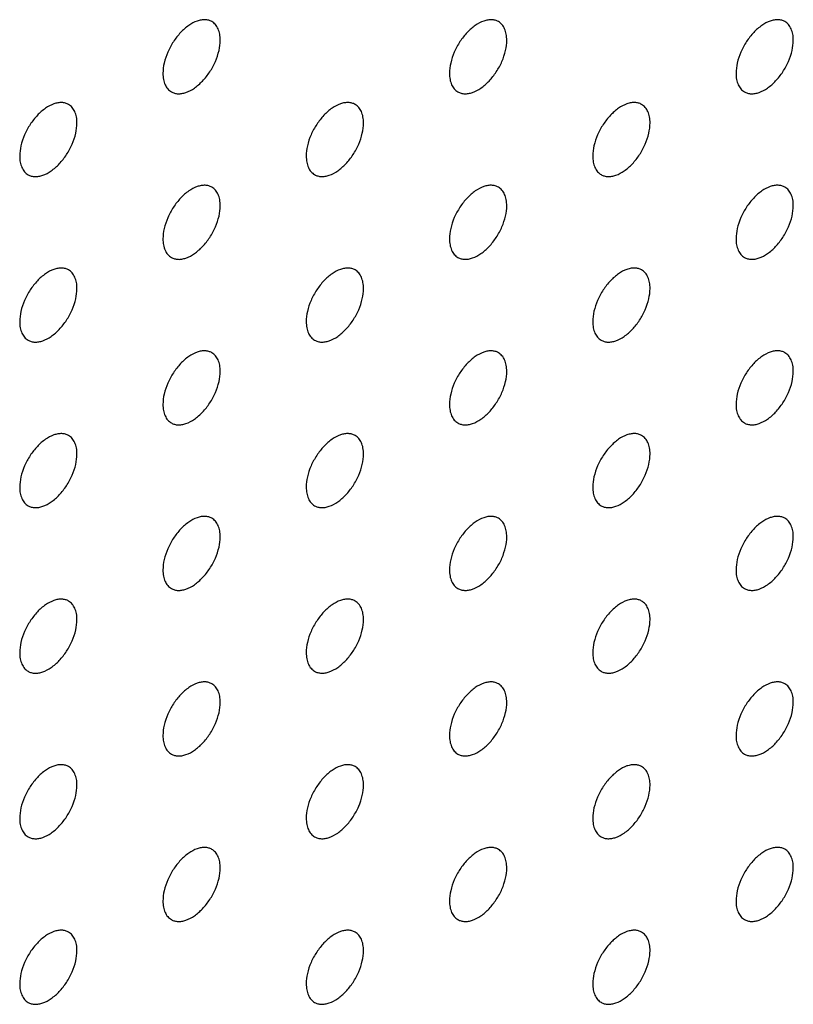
# Model space of a CAD drawing. Header units: inches. Extents: x 0 to 34, y 0 to 22.
# Tile 62 of 176: x 26.431 to 26.813, y 7.474 to 7.959. Entities that reach past the tile are written whole.
import ezdxf

# ---------------------------------------------------------------- set-up
doc = ezdxf.new("R2010")
doc.units = ezdxf.units.IN
doc.header["$LTSCALE"] = 1.87
doc.header["$MEASUREMENT"] = 0
doc.layers.add('02___PRT_ALL_AXES', color=7, linetype='CONTINUOUS')

msp = doc.modelspace()

# ---------------------------------------------------------------- linework, layer by layer
at = {"layer": '02___PRT_ALL_AXES', "color": 7, "linetype": 'CONTINUOUS'}
for points, knots in [([(26.5256, 7.95832), (26.5251, 7.95861), (26.52402, 7.95906), (26.52222, 7.95932), (26.5203, 7.95917), (26.5175, 7.95843), (26.51392, 7.95648), (26.50997, 7.95297), (26.50647, 7.9485), (26.50371, 7.94342), (26.50194, 7.93813), (26.50145, 7.93454), (26.50145, 7.93284)], [0, 0, 0, 0, 0.042842, 0.087441, 0.135298, 0.187275, 0.304489, 0.438213, 0.582466, 0.729664, 0.871609, 1, 1, 1, 1]), ([(26.52974, 7.94917), (26.52974, 7.95017), (26.52958, 7.9521), (26.5288, 7.95474), (26.5275, 7.9569), (26.52626, 7.95794), (26.5256, 7.95832)], [0, 0, 0, 0, 0.288094, 0.548173, 0.782164, 1, 1, 1, 1]), ([(26.66702, 7.95833), (26.66652, 7.95861), (26.66544, 7.95907), (26.66364, 7.95933), (26.66172, 7.95918), (26.65892, 7.95844), (26.65534, 7.95649), (26.65139, 7.95298), (26.64789, 7.94851), (26.64513, 7.94343), (26.64336, 7.93814), (26.64288, 7.93455), (26.64288, 7.93284)], [0, 0, 0, 0, 0.042842, 0.087441, 0.135298, 0.187275, 0.304489, 0.438213, 0.582466, 0.729664, 0.871609, 1, 1, 1, 1]), ([(26.67116, 7.94917), (26.67116, 7.95018), (26.671, 7.95211), (26.67022, 7.95475), (26.66892, 7.95691), (26.66768, 7.95795), (26.66702, 7.95833)], [0, 0, 0, 0, 0.288094, 0.548173, 0.782164, 1, 1, 1, 1]), ([(26.80844, 7.95834), (26.80795, 7.95862), (26.80686, 7.95907), (26.80507, 7.95934), (26.80314, 7.95919), (26.80034, 7.95845), (26.79676, 7.95649), (26.79281, 7.95299), (26.78931, 7.94852), (26.78656, 7.94343), (26.78478, 7.93815), (26.7843, 7.93456), (26.7843, 7.93285)], [0, 0, 0, 0, 0.042842, 0.087441, 0.135298, 0.187275, 0.304489, 0.438213, 0.582466, 0.729664, 0.871609, 1, 1, 1, 1]), ([(26.81258, 7.94918), (26.81258, 7.95019), (26.81242, 7.95211), (26.81164, 7.95476), (26.81034, 7.95692), (26.8091, 7.95796), (26.80844, 7.95834)], [0, 0, 0, 0, 0.288094, 0.548173, 0.782164, 1, 1, 1, 1]), ([(26.5056, 7.92368), (26.50609, 7.9234), (26.50717, 7.92294), (26.50897, 7.92268), (26.51089, 7.92283), (26.51369, 7.92357), (26.51727, 7.92553), (26.52123, 7.92903), (26.52472, 7.9335), (26.52748, 7.93859), (26.52925, 7.94387), (26.52974, 7.94746), (26.52974, 7.94917)], [0, 0, 0, 0, 0.042842, 0.087441, 0.135298, 0.187275, 0.304489, 0.438213, 0.582466, 0.729664, 0.871609, 1, 1, 1, 1]), ([(26.64702, 7.92369), (26.64751, 7.92341), (26.6486, 7.92295), (26.65039, 7.92269), (26.65232, 7.92284), (26.65512, 7.92358), (26.6587, 7.92553), (26.66265, 7.92904), (26.66614, 7.93351), (26.6689, 7.93859), (26.67067, 7.94388), (26.67116, 7.94747), (26.67116, 7.94917)], [0, 0, 0, 0, 0.042842, 0.087441, 0.135298, 0.187275, 0.304489, 0.438213, 0.582466, 0.729664, 0.871609, 1, 1, 1, 1]), ([(26.78844, 7.9237), (26.78893, 7.92341), (26.79002, 7.92296), (26.79181, 7.9227), (26.79374, 7.92284), (26.79654, 7.92359), (26.80012, 7.92554), (26.80407, 7.92904), (26.80756, 7.93352), (26.81032, 7.9386), (26.81209, 7.94388), (26.81258, 7.94748), (26.81258, 7.94918)], [0, 0, 0, 0, 0.042842, 0.087441, 0.135298, 0.187275, 0.304489, 0.438213, 0.582466, 0.729664, 0.871609, 1, 1, 1, 1]), ([(26.50145, 7.93284), (26.50145, 7.93183), (26.50161, 7.92991), (26.50239, 7.92726), (26.5037, 7.9251), (26.50494, 7.92406), (26.5056, 7.92368)], [0, 0, 0, 0, 0.288094, 0.548173, 0.782164, 1, 1, 1, 1]), ([(26.64288, 7.93284), (26.64288, 7.93184), (26.64303, 7.92991), (26.64381, 7.92727), (26.64512, 7.92511), (26.64636, 7.92407), (26.64702, 7.92369)], [0, 0, 0, 0, 0.288094, 0.548173, 0.782164, 1, 1, 1, 1]), ([(26.7843, 7.93285), (26.7843, 7.93184), (26.78446, 7.92992), (26.78523, 7.92728), (26.78654, 7.92511), (26.78778, 7.92408), (26.78844, 7.9237)], [0, 0, 0, 0, 0.288094, 0.548173, 0.782164, 1, 1, 1, 1]), ([(26.45489, 7.91749), (26.45439, 7.91778), (26.45331, 7.91823), (26.45151, 7.91849), (26.44959, 7.91835), (26.44679, 7.9176), (26.44321, 7.91565), (26.43926, 7.91215), (26.43576, 7.90768), (26.433, 7.90259), (26.43123, 7.89731), (26.43074, 7.89371), (26.43074, 7.89201)], [0, 0, 0, 0, 0.042842, 0.087441, 0.135298, 0.187275, 0.304489, 0.438213, 0.582466, 0.729664, 0.871609, 1, 1, 1, 1]), ([(26.45903, 7.90834), (26.45903, 7.90935), (26.45887, 7.91127), (26.45809, 7.91392), (26.45678, 7.91608), (26.45555, 7.91711), (26.45489, 7.91749)], [0, 0, 0, 0, 0.288094, 0.548173, 0.782164, 1, 1, 1, 1]), ([(26.59631, 7.9175), (26.59581, 7.91779), (26.59473, 7.91824), (26.59293, 7.9185), (26.59101, 7.91835), (26.58821, 7.91761), (26.58463, 7.91566), (26.58068, 7.91216), (26.57718, 7.90768), (26.57442, 7.9026), (26.57265, 7.89732), (26.57216, 7.89372), (26.57216, 7.89202)], [0, 0, 0, 0, 0.042842, 0.087441, 0.135298, 0.187275, 0.304489, 0.438213, 0.582466, 0.729664, 0.871609, 1, 1, 1, 1]), ([(26.60045, 7.90835), (26.60045, 7.90935), (26.60029, 7.91128), (26.59951, 7.91392), (26.59821, 7.91608), (26.59697, 7.91712), (26.59631, 7.9175)], [0, 0, 0, 0, 0.288094, 0.548173, 0.782164, 1, 1, 1, 1]), ([(26.73773, 7.91751), (26.73724, 7.91779), (26.73615, 7.91825), (26.73436, 7.91851), (26.73243, 7.91836), (26.72963, 7.91762), (26.72605, 7.91567), (26.7221, 7.91216), (26.7186, 7.90769), (26.71584, 7.90261), (26.71407, 7.89732), (26.71359, 7.89373), (26.71359, 7.89202)], [0, 0, 0, 0, 0.042842, 0.087441, 0.135298, 0.187275, 0.304489, 0.438213, 0.582466, 0.729664, 0.871609, 1, 1, 1, 1]), ([(26.74187, 7.90836), (26.74187, 7.90936), (26.74171, 7.91129), (26.74093, 7.91393), (26.73963, 7.91609), (26.73839, 7.91713), (26.73773, 7.91751)], [0, 0, 0, 0, 0.288094, 0.548173, 0.782164, 1, 1, 1, 1]), ([(26.43489, 7.88285), (26.43538, 7.88257), (26.43646, 7.88212), (26.43826, 7.88185), (26.44018, 7.882), (26.44298, 7.88274), (26.44656, 7.8847), (26.45052, 7.8882), (26.45401, 7.89267), (26.45677, 7.89776), (26.45854, 7.90304), (26.45903, 7.90663), (26.45903, 7.90834)], [0, 0, 0, 0, 0.042842, 0.087441, 0.135298, 0.187275, 0.304489, 0.438213, 0.582466, 0.729664, 0.871609, 1, 1, 1, 1]), ([(26.57631, 7.88286), (26.5768, 7.88258), (26.57789, 7.88213), (26.57968, 7.88186), (26.58161, 7.88201), (26.5844, 7.88275), (26.58799, 7.88471), (26.59194, 7.88821), (26.59543, 7.89268), (26.59819, 7.89777), (26.59996, 7.90305), (26.60045, 7.90664), (26.60045, 7.90835)], [0, 0, 0, 0, 0.042842, 0.087441, 0.135298, 0.187275, 0.304489, 0.438213, 0.582466, 0.729664, 0.871609, 1, 1, 1, 1]), ([(26.71773, 7.88287), (26.71822, 7.88259), (26.71931, 7.88213), (26.7211, 7.88187), (26.72303, 7.88202), (26.72583, 7.88276), (26.72941, 7.88471), (26.73336, 7.88822), (26.73685, 7.89269), (26.73961, 7.89777), (26.74138, 7.90306), (26.74187, 7.90665), (26.74187, 7.90836)], [0, 0, 0, 0, 0.042842, 0.087441, 0.135298, 0.187275, 0.304489, 0.438213, 0.582466, 0.729664, 0.871609, 1, 1, 1, 1]), ([(26.43074, 7.89201), (26.43074, 7.891), (26.4309, 7.88908), (26.43168, 7.88643), (26.43299, 7.88427), (26.43423, 7.88323), (26.43489, 7.88285)], [0, 0, 0, 0, 0.288094, 0.548173, 0.782164, 1, 1, 1, 1]), ([(26.57216, 7.89202), (26.57216, 7.89101), (26.57232, 7.88909), (26.5731, 7.88644), (26.57441, 7.88428), (26.57565, 7.88324), (26.57631, 7.88286)], [0, 0, 0, 0, 0.288094, 0.548173, 0.782164, 1, 1, 1, 1]), ([(26.71359, 7.89202), (26.71359, 7.89102), (26.71375, 7.88909), (26.71452, 7.88645), (26.71583, 7.88429), (26.71707, 7.88325), (26.71773, 7.88287)], [0, 0, 0, 0, 0.288094, 0.548173, 0.782164, 1, 1, 1, 1]), ([(26.5256, 7.87667), (26.5251, 7.87696), (26.52402, 7.87741), (26.52222, 7.87767), (26.5203, 7.87753), (26.5175, 7.87679), (26.51392, 7.87483), (26.50997, 7.87133), (26.50647, 7.86686), (26.50371, 7.86177), (26.50194, 7.85649), (26.50145, 7.85289), (26.50145, 7.85119)], [0, 0, 0, 0, 0.042842, 0.087441, 0.135298, 0.187275, 0.304489, 0.438213, 0.582466, 0.729664, 0.871609, 1, 1, 1, 1]), ([(26.66702, 7.87668), (26.66652, 7.87697), (26.66544, 7.87742), (26.66364, 7.87768), (26.66172, 7.87754), (26.65892, 7.87679), (26.65534, 7.87484), (26.65139, 7.87134), (26.64789, 7.86686), (26.64513, 7.86178), (26.64336, 7.8565), (26.64288, 7.8529), (26.64288, 7.8512)], [0, 0, 0, 0, 0.042842, 0.087441, 0.135298, 0.187275, 0.304489, 0.438213, 0.582466, 0.729664, 0.871609, 1, 1, 1, 1]), ([(26.80844, 7.87669), (26.80795, 7.87697), (26.80686, 7.87743), (26.80507, 7.87769), (26.80314, 7.87754), (26.80034, 7.8768), (26.79676, 7.87485), (26.79281, 7.87134), (26.78931, 7.86687), (26.78656, 7.86179), (26.78478, 7.8565), (26.7843, 7.85291), (26.7843, 7.8512)], [0, 0, 0, 0, 0.042842, 0.087441, 0.135298, 0.187275, 0.304489, 0.438213, 0.582466, 0.729664, 0.871609, 1, 1, 1, 1]), ([(26.52974, 7.86752), (26.52974, 7.86853), (26.52958, 7.87045), (26.5288, 7.8731), (26.5275, 7.87526), (26.52626, 7.87629), (26.5256, 7.87667)], [0, 0, 0, 0, 0.288094, 0.548173, 0.782164, 1, 1, 1, 1]), ([(26.67116, 7.86753), (26.67116, 7.86854), (26.671, 7.87046), (26.67022, 7.8731), (26.66892, 7.87526), (26.66768, 7.8763), (26.66702, 7.87668)], [0, 0, 0, 0, 0.288094, 0.548173, 0.782164, 1, 1, 1, 1]), ([(26.81258, 7.86754), (26.81258, 7.86854), (26.81242, 7.87047), (26.81164, 7.87311), (26.81034, 7.87527), (26.8091, 7.87631), (26.80844, 7.87669)], [0, 0, 0, 0, 0.288094, 0.548173, 0.782164, 1, 1, 1, 1]), ([(26.5056, 7.84203), (26.50609, 7.84175), (26.50717, 7.8413), (26.50897, 7.84103), (26.51089, 7.84118), (26.51369, 7.84192), (26.51727, 7.84388), (26.52123, 7.84738), (26.52472, 7.85185), (26.52748, 7.85694), (26.52925, 7.86222), (26.52974, 7.86581), (26.52974, 7.86752)], [0, 0, 0, 0, 0.042842, 0.087441, 0.135298, 0.187275, 0.304489, 0.438213, 0.582466, 0.729664, 0.871609, 1, 1, 1, 1]), ([(26.64702, 7.84204), (26.64751, 7.84176), (26.6486, 7.84131), (26.65039, 7.84104), (26.65232, 7.84119), (26.65512, 7.84193), (26.6587, 7.84389), (26.66265, 7.84739), (26.66614, 7.85186), (26.6689, 7.85695), (26.67067, 7.86223), (26.67116, 7.86582), (26.67116, 7.86753)], [0, 0, 0, 0, 0.042842, 0.087441, 0.135298, 0.187275, 0.304489, 0.438213, 0.582466, 0.729664, 0.871609, 1, 1, 1, 1]), ([(26.78844, 7.84205), (26.78893, 7.84177), (26.79002, 7.84131), (26.79181, 7.84105), (26.79374, 7.8412), (26.79654, 7.84194), (26.80012, 7.84389), (26.80407, 7.8474), (26.80756, 7.85187), (26.81032, 7.85695), (26.81209, 7.86224), (26.81258, 7.86583), (26.81258, 7.86754)], [0, 0, 0, 0, 0.042842, 0.087441, 0.135298, 0.187275, 0.304489, 0.438213, 0.582466, 0.729664, 0.871609, 1, 1, 1, 1]), ([(26.50145, 7.85119), (26.50145, 7.85018), (26.50161, 7.84826), (26.50239, 7.84561), (26.5037, 7.84345), (26.50494, 7.84242), (26.5056, 7.84203)], [0, 0, 0, 0, 0.288094, 0.548173, 0.782164, 1, 1, 1, 1]), ([(26.64288, 7.8512), (26.64288, 7.85019), (26.64303, 7.84827), (26.64381, 7.84562), (26.64512, 7.84346), (26.64636, 7.84242), (26.64702, 7.84204)], [0, 0, 0, 0, 0.288094, 0.548173, 0.782164, 1, 1, 1, 1]), ([(26.7843, 7.8512), (26.7843, 7.8502), (26.78446, 7.84827), (26.78523, 7.84563), (26.78654, 7.84347), (26.78778, 7.84243), (26.78844, 7.84205)], [0, 0, 0, 0, 0.288094, 0.548173, 0.782164, 1, 1, 1, 1]), ([(26.45489, 7.83585), (26.45439, 7.83613), (26.45331, 7.83658), (26.45151, 7.83685), (26.44959, 7.8367), (26.44679, 7.83596), (26.44321, 7.834), (26.43926, 7.8305), (26.43576, 7.82603), (26.433, 7.82094), (26.43123, 7.81566), (26.43074, 7.81207), (26.43074, 7.81036)], [0, 0, 0, 0, 0.042842, 0.087441, 0.135298, 0.187275, 0.304489, 0.438213, 0.582466, 0.729664, 0.871609, 1, 1, 1, 1]), ([(26.45903, 7.82669), (26.45903, 7.8277), (26.45887, 7.82962), (26.45809, 7.83227), (26.45678, 7.83443), (26.45555, 7.83547), (26.45489, 7.83585)], [0, 0, 0, 0, 0.288094, 0.548173, 0.782164, 1, 1, 1, 1]), ([(26.59631, 7.83585), (26.59581, 7.83614), (26.59473, 7.83659), (26.59293, 7.83685), (26.59101, 7.83671), (26.58821, 7.83597), (26.58463, 7.83401), (26.58068, 7.83051), (26.57718, 7.82604), (26.57442, 7.82095), (26.57265, 7.81567), (26.57216, 7.81207), (26.57216, 7.81037)], [0, 0, 0, 0, 0.042842, 0.087441, 0.135298, 0.187275, 0.304489, 0.438213, 0.582466, 0.729664, 0.871609, 1, 1, 1, 1]), ([(26.60045, 7.8267), (26.60045, 7.82771), (26.60029, 7.82963), (26.59951, 7.83228), (26.59821, 7.83444), (26.59697, 7.83547), (26.59631, 7.83585)], [0, 0, 0, 0, 0.288094, 0.548173, 0.782164, 1, 1, 1, 1]), ([(26.73773, 7.83586), (26.73724, 7.83615), (26.73615, 7.8366), (26.73436, 7.83686), (26.73243, 7.83672), (26.72963, 7.83597), (26.72605, 7.83402), (26.7221, 7.83052), (26.7186, 7.82604), (26.71584, 7.82096), (26.71407, 7.81568), (26.71359, 7.81208), (26.71359, 7.81038)], [0, 0, 0, 0, 0.042842, 0.087441, 0.135298, 0.187275, 0.304489, 0.438213, 0.582466, 0.729664, 0.871609, 1, 1, 1, 1]), ([(26.74187, 7.82671), (26.74187, 7.82772), (26.74171, 7.82964), (26.74093, 7.83228), (26.73963, 7.83445), (26.73839, 7.83548), (26.73773, 7.83586)], [0, 0, 0, 0, 0.288094, 0.548173, 0.782164, 1, 1, 1, 1]), ([(26.43489, 7.80121), (26.43538, 7.80092), (26.43646, 7.80047), (26.43826, 7.80021), (26.44018, 7.80035), (26.44298, 7.8011), (26.44656, 7.80305), (26.45052, 7.80655), (26.45401, 7.81102), (26.45677, 7.81611), (26.45854, 7.82139), (26.45903, 7.82499), (26.45903, 7.82669)], [0, 0, 0, 0, 0.042842, 0.087441, 0.135298, 0.187275, 0.304489, 0.438213, 0.582466, 0.729664, 0.871609, 1, 1, 1, 1]), ([(26.57631, 7.80122), (26.5768, 7.80093), (26.57789, 7.80048), (26.57968, 7.80021), (26.58161, 7.80036), (26.5844, 7.8011), (26.58799, 7.80306), (26.59194, 7.80656), (26.59543, 7.81103), (26.59819, 7.81612), (26.59996, 7.8214), (26.60045, 7.82499), (26.60045, 7.8267)], [0, 0, 0, 0, 0.042842, 0.087441, 0.135298, 0.187275, 0.304489, 0.438213, 0.582466, 0.729664, 0.871609, 1, 1, 1, 1]), ([(26.71773, 7.80122), (26.71822, 7.80094), (26.71931, 7.80049), (26.7211, 7.80022), (26.72303, 7.80037), (26.72583, 7.80111), (26.72941, 7.80307), (26.73336, 7.80657), (26.73685, 7.81104), (26.73961, 7.81613), (26.74138, 7.82141), (26.74187, 7.825), (26.74187, 7.82671)], [0, 0, 0, 0, 0.042842, 0.087441, 0.135298, 0.187275, 0.304489, 0.438213, 0.582466, 0.729664, 0.871609, 1, 1, 1, 1]), ([(26.43074, 7.81036), (26.43074, 7.80935), (26.4309, 7.80743), (26.43168, 7.80478), (26.43299, 7.80262), (26.43423, 7.80159), (26.43489, 7.80121)], [0, 0, 0, 0, 0.288094, 0.548173, 0.782164, 1, 1, 1, 1]), ([(26.57216, 7.81037), (26.57216, 7.80936), (26.57232, 7.80744), (26.5731, 7.80479), (26.57441, 7.80263), (26.57565, 7.8016), (26.57631, 7.80122)], [0, 0, 0, 0, 0.288094, 0.548173, 0.782164, 1, 1, 1, 1]), ([(26.71359, 7.81038), (26.71359, 7.80937), (26.71375, 7.80745), (26.71452, 7.8048), (26.71583, 7.80264), (26.71707, 7.8016), (26.71773, 7.80122)], [0, 0, 0, 0, 0.288094, 0.548173, 0.782164, 1, 1, 1, 1]), ([(26.5256, 7.79503), (26.5251, 7.79531), (26.52402, 7.79576), (26.52222, 7.79603), (26.5203, 7.79588), (26.5175, 7.79514), (26.51392, 7.79318), (26.50997, 7.78968), (26.50647, 7.78521), (26.50371, 7.78012), (26.50194, 7.77484), (26.50145, 7.77125), (26.50145, 7.76954)], [0, 0, 0, 0, 0.042842, 0.087441, 0.135298, 0.187275, 0.304489, 0.438213, 0.582466, 0.729664, 0.871609, 1, 1, 1, 1]), ([(26.52974, 7.78587), (26.52974, 7.78688), (26.52958, 7.7888), (26.5288, 7.79145), (26.5275, 7.79361), (26.52626, 7.79465), (26.5256, 7.79503)], [0, 0, 0, 0, 0.288094, 0.548173, 0.782164, 1, 1, 1, 1]), ([(26.66702, 7.79503), (26.66652, 7.79532), (26.66544, 7.79577), (26.66364, 7.79604), (26.66172, 7.79589), (26.65892, 7.79515), (26.65534, 7.79319), (26.65139, 7.78969), (26.64789, 7.78522), (26.64513, 7.78013), (26.64336, 7.77485), (26.64288, 7.77126), (26.64288, 7.76955)], [0, 0, 0, 0, 0.042842, 0.087441, 0.135298, 0.187275, 0.304489, 0.438213, 0.582466, 0.729664, 0.871609, 1, 1, 1, 1]), ([(26.67116, 7.78588), (26.67116, 7.78689), (26.671, 7.78881), (26.67022, 7.79146), (26.66892, 7.79362), (26.66768, 7.79465), (26.66702, 7.79503)], [0, 0, 0, 0, 0.288094, 0.548173, 0.782164, 1, 1, 1, 1]), ([(26.80844, 7.79504), (26.80795, 7.79533), (26.80686, 7.79578), (26.80507, 7.79604), (26.80314, 7.7959), (26.80034, 7.79515), (26.79676, 7.7932), (26.79281, 7.7897), (26.78931, 7.78523), (26.78656, 7.78014), (26.78478, 7.77486), (26.7843, 7.77126), (26.7843, 7.76956)], [0, 0, 0, 0, 0.042842, 0.087441, 0.135298, 0.187275, 0.304489, 0.438213, 0.582466, 0.729664, 0.871609, 1, 1, 1, 1]), ([(26.81258, 7.78589), (26.81258, 7.7869), (26.81242, 7.78882), (26.81164, 7.79146), (26.81034, 7.79363), (26.8091, 7.79466), (26.80844, 7.79504)], [0, 0, 0, 0, 0.288094, 0.548173, 0.782164, 1, 1, 1, 1]), ([(26.5056, 7.76039), (26.50609, 7.7601), (26.50717, 7.75965), (26.50897, 7.75939), (26.51089, 7.75953), (26.51369, 7.76028), (26.51727, 7.76223), (26.52123, 7.76573), (26.52472, 7.77021), (26.52748, 7.77529), (26.52925, 7.78057), (26.52974, 7.78417), (26.52974, 7.78587)], [0, 0, 0, 0, 0.042842, 0.087441, 0.135298, 0.187275, 0.304489, 0.438213, 0.582466, 0.729664, 0.871609, 1, 1, 1, 1]), ([(26.64702, 7.7604), (26.64751, 7.76011), (26.6486, 7.75966), (26.65039, 7.7594), (26.65232, 7.75954), (26.65512, 7.76028), (26.6587, 7.76224), (26.66265, 7.76574), (26.66614, 7.77021), (26.6689, 7.7753), (26.67067, 7.78058), (26.67116, 7.78418), (26.67116, 7.78588)], [0, 0, 0, 0, 0.042842, 0.087441, 0.135298, 0.187275, 0.304489, 0.438213, 0.582466, 0.729664, 0.871609, 1, 1, 1, 1]), ([(26.78844, 7.7604), (26.78893, 7.76012), (26.79002, 7.75967), (26.79181, 7.7594), (26.79374, 7.75955), (26.79654, 7.76029), (26.80012, 7.76225), (26.80407, 7.76575), (26.80756, 7.77022), (26.81032, 7.77531), (26.81209, 7.78059), (26.81258, 7.78418), (26.81258, 7.78589)], [0, 0, 0, 0, 0.042842, 0.087441, 0.135298, 0.187275, 0.304489, 0.438213, 0.582466, 0.729664, 0.871609, 1, 1, 1, 1]), ([(26.50145, 7.76954), (26.50145, 7.76853), (26.50161, 7.76661), (26.50239, 7.76397), (26.5037, 7.7618), (26.50494, 7.76077), (26.5056, 7.76039)], [0, 0, 0, 0, 0.288094, 0.548173, 0.782164, 1, 1, 1, 1]), ([(26.64288, 7.76955), (26.64288, 7.76854), (26.64303, 7.76662), (26.64381, 7.76397), (26.64512, 7.76181), (26.64636, 7.76078), (26.64702, 7.7604)], [0, 0, 0, 0, 0.288094, 0.548173, 0.782164, 1, 1, 1, 1]), ([(26.7843, 7.76956), (26.7843, 7.76855), (26.78446, 7.76663), (26.78523, 7.76398), (26.78654, 7.76182), (26.78778, 7.76078), (26.78844, 7.7604)], [0, 0, 0, 0, 0.288094, 0.548173, 0.782164, 1, 1, 1, 1]), ([(26.45489, 7.7542), (26.45439, 7.75448), (26.45331, 7.75494), (26.45151, 7.7552), (26.44959, 7.75505), (26.44679, 7.75431), (26.44321, 7.75236), (26.43926, 7.74885), (26.43576, 7.74438), (26.433, 7.7393), (26.43123, 7.73401), (26.43074, 7.73042), (26.43074, 7.72871)], [0, 0, 0, 0, 0.042842, 0.087441, 0.135298, 0.187275, 0.304489, 0.438213, 0.582466, 0.729664, 0.871609, 1, 1, 1, 1]), ([(26.45903, 7.74505), (26.45903, 7.74605), (26.45887, 7.74798), (26.45809, 7.75062), (26.45678, 7.75278), (26.45555, 7.75382), (26.45489, 7.7542)], [0, 0, 0, 0, 0.288094, 0.548173, 0.782164, 1, 1, 1, 1]), ([(26.59631, 7.75421), (26.59581, 7.75449), (26.59473, 7.75494), (26.59293, 7.75521), (26.59101, 7.75506), (26.58821, 7.75432), (26.58463, 7.75236), (26.58068, 7.74886), (26.57718, 7.74439), (26.57442, 7.7393), (26.57265, 7.73402), (26.57216, 7.73043), (26.57216, 7.72872)], [0, 0, 0, 0, 0.042842, 0.087441, 0.135298, 0.187275, 0.304489, 0.438213, 0.582466, 0.729664, 0.871609, 1, 1, 1, 1]), ([(26.60045, 7.74505), (26.60045, 7.74606), (26.60029, 7.74798), (26.59951, 7.75063), (26.59821, 7.75279), (26.59697, 7.75383), (26.59631, 7.75421)], [0, 0, 0, 0, 0.288094, 0.548173, 0.782164, 1, 1, 1, 1]), ([(26.73773, 7.75422), (26.73724, 7.7545), (26.73615, 7.75495), (26.73436, 7.75522), (26.73243, 7.75507), (26.72963, 7.75433), (26.72605, 7.75237), (26.7221, 7.74887), (26.7186, 7.7444), (26.71584, 7.73931), (26.71407, 7.73403), (26.71359, 7.73044), (26.71359, 7.72873)], [0, 0, 0, 0, 0.042842, 0.087441, 0.135298, 0.187275, 0.304489, 0.438213, 0.582466, 0.729664, 0.871609, 1, 1, 1, 1]), ([(26.74187, 7.74506), (26.74187, 7.74607), (26.74171, 7.74799), (26.74093, 7.75064), (26.73963, 7.7528), (26.73839, 7.75383), (26.73773, 7.75422)], [0, 0, 0, 0, 0.288094, 0.548173, 0.782164, 1, 1, 1, 1]), ([(26.43489, 7.71956), (26.43538, 7.71928), (26.43646, 7.71882), (26.43826, 7.71856), (26.44018, 7.71871), (26.44298, 7.71945), (26.44656, 7.7214), (26.45052, 7.72491), (26.45401, 7.72938), (26.45677, 7.73446), (26.45854, 7.73975), (26.45903, 7.74334), (26.45903, 7.74505)], [0, 0, 0, 0, 0.042842, 0.087441, 0.135298, 0.187275, 0.304489, 0.438213, 0.582466, 0.729664, 0.871609, 1, 1, 1, 1]), ([(26.57631, 7.71957), (26.5768, 7.71928), (26.57789, 7.71883), (26.57968, 7.71857), (26.58161, 7.71871), (26.5844, 7.71946), (26.58799, 7.72141), (26.59194, 7.72491), (26.59543, 7.72939), (26.59819, 7.73447), (26.59996, 7.73975), (26.60045, 7.74335), (26.60045, 7.74505)], [0, 0, 0, 0, 0.042842, 0.087441, 0.135298, 0.187275, 0.304489, 0.438213, 0.582466, 0.729664, 0.871609, 1, 1, 1, 1]), ([(26.71773, 7.71958), (26.71822, 7.71929), (26.71931, 7.71884), (26.7211, 7.71858), (26.72303, 7.71872), (26.72583, 7.71946), (26.72941, 7.72142), (26.73336, 7.72492), (26.73685, 7.72939), (26.73961, 7.73448), (26.74138, 7.73976), (26.74187, 7.74336), (26.74187, 7.74506)], [0, 0, 0, 0, 0.042842, 0.087441, 0.135298, 0.187275, 0.304489, 0.438213, 0.582466, 0.729664, 0.871609, 1, 1, 1, 1]), ([(26.43074, 7.72871), (26.43074, 7.72771), (26.4309, 7.72578), (26.43168, 7.72314), (26.43299, 7.72098), (26.43423, 7.71994), (26.43489, 7.71956)], [0, 0, 0, 0, 0.288094, 0.548173, 0.782164, 1, 1, 1, 1]), ([(26.57216, 7.72872), (26.57216, 7.72771), (26.57232, 7.72579), (26.5731, 7.72315), (26.57441, 7.72099), (26.57565, 7.71995), (26.57631, 7.71957)], [0, 0, 0, 0, 0.288094, 0.548173, 0.782164, 1, 1, 1, 1]), ([(26.71359, 7.72873), (26.71359, 7.72772), (26.71375, 7.7258), (26.71452, 7.72315), (26.71583, 7.72099), (26.71707, 7.71996), (26.71773, 7.71958)], [0, 0, 0, 0, 0.288094, 0.548173, 0.782164, 1, 1, 1, 1]), ([(26.5256, 7.71338), (26.5251, 7.71366), (26.52402, 7.71412), (26.52222, 7.71438), (26.5203, 7.71423), (26.5175, 7.71349), (26.51392, 7.71154), (26.50997, 7.70803), (26.50647, 7.70356), (26.50371, 7.69848), (26.50194, 7.69319), (26.50145, 7.6896), (26.50145, 7.68789)], [0, 0, 0, 0, 0.042842, 0.087441, 0.135298, 0.187275, 0.304489, 0.438213, 0.582466, 0.729664, 0.871609, 1, 1, 1, 1]), ([(26.52974, 7.70423), (26.52974, 7.70523), (26.52958, 7.70716), (26.5288, 7.7098), (26.5275, 7.71196), (26.52626, 7.713), (26.5256, 7.71338)], [0, 0, 0, 0, 0.288094, 0.548173, 0.782164, 1, 1, 1, 1]), ([(26.66702, 7.71339), (26.66652, 7.71367), (26.66544, 7.71412), (26.66364, 7.71439), (26.66172, 7.71424), (26.65892, 7.7135), (26.65534, 7.71154), (26.65139, 7.70804), (26.64789, 7.70357), (26.64513, 7.69848), (26.64336, 7.6932), (26.64288, 7.68961), (26.64288, 7.6879)], [0, 0, 0, 0, 0.042842, 0.087441, 0.135298, 0.187275, 0.304489, 0.438213, 0.582466, 0.729664, 0.871609, 1, 1, 1, 1]), ([(26.67116, 7.70423), (26.67116, 7.70524), (26.671, 7.70716), (26.67022, 7.70981), (26.66892, 7.71197), (26.66768, 7.71301), (26.66702, 7.71339)], [0, 0, 0, 0, 0.288094, 0.548173, 0.782164, 1, 1, 1, 1]), ([(26.80844, 7.7134), (26.80795, 7.71368), (26.80686, 7.71413), (26.80507, 7.7144), (26.80314, 7.71425), (26.80034, 7.71351), (26.79676, 7.71155), (26.79281, 7.70805), (26.78931, 7.70358), (26.78656, 7.69849), (26.78478, 7.69321), (26.7843, 7.68962), (26.7843, 7.68791)], [0, 0, 0, 0, 0.042842, 0.087441, 0.135298, 0.187275, 0.304489, 0.438213, 0.582466, 0.729664, 0.871609, 1, 1, 1, 1]), ([(26.81258, 7.70424), (26.81258, 7.70525), (26.81242, 7.70717), (26.81164, 7.70982), (26.81034, 7.71198), (26.8091, 7.71301), (26.80844, 7.7134)], [0, 0, 0, 0, 0.288094, 0.548173, 0.782164, 1, 1, 1, 1]), ([(26.5056, 7.67874), (26.50609, 7.67846), (26.50717, 7.678), (26.50897, 7.67774), (26.51089, 7.67789), (26.51369, 7.67863), (26.51727, 7.68058), (26.52123, 7.68409), (26.52472, 7.68856), (26.52748, 7.69364), (26.52925, 7.69893), (26.52974, 7.70252), (26.52974, 7.70423)], [0, 0, 0, 0, 0.042842, 0.087441, 0.135298, 0.187275, 0.304489, 0.438213, 0.582466, 0.729664, 0.871609, 1, 1, 1, 1]), ([(26.64702, 7.67875), (26.64751, 7.67846), (26.6486, 7.67801), (26.65039, 7.67775), (26.65232, 7.6779), (26.65512, 7.67864), (26.6587, 7.68059), (26.66265, 7.68409), (26.66614, 7.68857), (26.6689, 7.69365), (26.67067, 7.69893), (26.67116, 7.70253), (26.67116, 7.70423)], [0, 0, 0, 0, 0.042842, 0.087441, 0.135298, 0.187275, 0.304489, 0.438213, 0.582466, 0.729664, 0.871609, 1, 1, 1, 1]), ([(26.78844, 7.67876), (26.78893, 7.67847), (26.79002, 7.67802), (26.79181, 7.67776), (26.79374, 7.6779), (26.79654, 7.67865), (26.80012, 7.6806), (26.80407, 7.6841), (26.80756, 7.68857), (26.81032, 7.69366), (26.81209, 7.69894), (26.81258, 7.70254), (26.81258, 7.70424)], [0, 0, 0, 0, 0.042842, 0.087441, 0.135298, 0.187275, 0.304489, 0.438213, 0.582466, 0.729664, 0.871609, 1, 1, 1, 1]), ([(26.50145, 7.68789), (26.50145, 7.68689), (26.50161, 7.68496), (26.50239, 7.68232), (26.5037, 7.68016), (26.50494, 7.67912), (26.5056, 7.67874)], [0, 0, 0, 0, 0.288094, 0.548173, 0.782164, 1, 1, 1, 1]), ([(26.64288, 7.6879), (26.64288, 7.6869), (26.64303, 7.68497), (26.64381, 7.68233), (26.64512, 7.68017), (26.64636, 7.67913), (26.64702, 7.67875)], [0, 0, 0, 0, 0.288094, 0.548173, 0.782164, 1, 1, 1, 1]), ([(26.7843, 7.68791), (26.7843, 7.6869), (26.78446, 7.68498), (26.78523, 7.68233), (26.78654, 7.68017), (26.78778, 7.67914), (26.78844, 7.67876)], [0, 0, 0, 0, 0.288094, 0.548173, 0.782164, 1, 1, 1, 1]), ([(26.45489, 7.67255), (26.45439, 7.67284), (26.45331, 7.67329), (26.45151, 7.67355), (26.44959, 7.67341), (26.44679, 7.67266), (26.44321, 7.67071), (26.43926, 7.66721), (26.43576, 7.66273), (26.433, 7.65765), (26.43123, 7.65237), (26.43074, 7.64877), (26.43074, 7.64707)], [0, 0, 0, 0, 0.042842, 0.087441, 0.135298, 0.187275, 0.304489, 0.438213, 0.582466, 0.729664, 0.871609, 1, 1, 1, 1]), ([(26.59631, 7.67256), (26.59581, 7.67284), (26.59473, 7.6733), (26.59293, 7.67356), (26.59101, 7.67341), (26.58821, 7.67267), (26.58463, 7.67072), (26.58068, 7.66721), (26.57718, 7.66274), (26.57442, 7.65766), (26.57265, 7.65237), (26.57216, 7.64878), (26.57216, 7.64708)], [0, 0, 0, 0, 0.042842, 0.087441, 0.135298, 0.187275, 0.304489, 0.438213, 0.582466, 0.729664, 0.871609, 1, 1, 1, 1]), ([(26.73773, 7.67257), (26.73724, 7.67285), (26.73615, 7.6733), (26.73436, 7.67357), (26.73243, 7.67342), (26.72963, 7.67268), (26.72605, 7.67072), (26.7221, 7.66722), (26.7186, 7.66275), (26.71584, 7.65766), (26.71407, 7.65238), (26.71359, 7.64879), (26.71359, 7.64708)], [0, 0, 0, 0, 0.042842, 0.087441, 0.135298, 0.187275, 0.304489, 0.438213, 0.582466, 0.729664, 0.871609, 1, 1, 1, 1]), ([(26.45903, 7.6634), (26.45903, 7.66441), (26.45887, 7.66633), (26.45809, 7.66897), (26.45678, 7.67114), (26.45555, 7.67217), (26.45489, 7.67255)], [0, 0, 0, 0, 0.288094, 0.548173, 0.782164, 1, 1, 1, 1]), ([(26.60045, 7.66341), (26.60045, 7.66441), (26.60029, 7.66634), (26.59951, 7.66898), (26.59821, 7.67114), (26.59697, 7.67218), (26.59631, 7.67256)], [0, 0, 0, 0, 0.288094, 0.548173, 0.782164, 1, 1, 1, 1]), ([(26.74187, 7.66341), (26.74187, 7.66442), (26.74171, 7.66634), (26.74093, 7.66899), (26.73963, 7.67115), (26.73839, 7.67219), (26.73773, 7.67257)], [0, 0, 0, 0, 0.288094, 0.548173, 0.782164, 1, 1, 1, 1]), ([(26.43489, 7.63791), (26.43538, 7.63763), (26.43646, 7.63718), (26.43826, 7.63691), (26.44018, 7.63706), (26.44298, 7.6378), (26.44656, 7.63976), (26.45052, 7.64326), (26.45401, 7.64773), (26.45677, 7.65282), (26.45854, 7.6581), (26.45903, 7.66169), (26.45903, 7.6634)], [0, 0, 0, 0, 0.042842, 0.087441, 0.135298, 0.187275, 0.304489, 0.438213, 0.582466, 0.729664, 0.871609, 1, 1, 1, 1]), ([(26.57631, 7.63792), (26.5768, 7.63764), (26.57789, 7.63718), (26.57968, 7.63692), (26.58161, 7.63707), (26.5844, 7.63781), (26.58799, 7.63976), (26.59194, 7.64327), (26.59543, 7.64774), (26.59819, 7.65282), (26.59996, 7.65811), (26.60045, 7.6617), (26.60045, 7.66341)], [0, 0, 0, 0, 0.042842, 0.087441, 0.135298, 0.187275, 0.304489, 0.438213, 0.582466, 0.729664, 0.871609, 1, 1, 1, 1]), ([(26.71773, 7.63793), (26.71822, 7.63764), (26.71931, 7.63719), (26.7211, 7.63693), (26.72303, 7.63708), (26.72583, 7.63782), (26.72941, 7.63977), (26.73336, 7.64328), (26.73685, 7.64775), (26.73961, 7.65283), (26.74138, 7.65812), (26.74187, 7.66171), (26.74187, 7.66341)], [0, 0, 0, 0, 0.042842, 0.087441, 0.135298, 0.187275, 0.304489, 0.438213, 0.582466, 0.729664, 0.871609, 1, 1, 1, 1]), ([(26.43074, 7.64707), (26.43074, 7.64606), (26.4309, 7.64414), (26.43168, 7.64149), (26.43299, 7.63933), (26.43423, 7.63829), (26.43489, 7.63791)], [0, 0, 0, 0, 0.288094, 0.548173, 0.782164, 1, 1, 1, 1]), ([(26.57216, 7.64708), (26.57216, 7.64607), (26.57232, 7.64414), (26.5731, 7.6415), (26.57441, 7.63934), (26.57565, 7.6383), (26.57631, 7.63792)], [0, 0, 0, 0, 0.288094, 0.548173, 0.782164, 1, 1, 1, 1]), ([(26.71359, 7.64708), (26.71359, 7.64608), (26.71375, 7.64415), (26.71452, 7.64151), (26.71583, 7.63935), (26.71707, 7.63831), (26.71773, 7.63793)], [0, 0, 0, 0, 0.288094, 0.548173, 0.782164, 1, 1, 1, 1]), ([(26.5256, 7.63173), (26.5251, 7.63202), (26.52402, 7.63247), (26.52222, 7.63273), (26.5203, 7.63259), (26.5175, 7.63184), (26.51392, 7.62989), (26.50997, 7.62639), (26.50647, 7.62192), (26.50371, 7.61683), (26.50194, 7.61155), (26.50145, 7.60795), (26.50145, 7.60625)], [0, 0, 0, 0, 0.042842, 0.087441, 0.135298, 0.187275, 0.304489, 0.438213, 0.582466, 0.729664, 0.871609, 1, 1, 1, 1]), ([(26.52974, 7.62258), (26.52974, 7.62359), (26.52958, 7.62551), (26.5288, 7.62816), (26.5275, 7.63032), (26.52626, 7.63135), (26.5256, 7.63173)], [0, 0, 0, 0, 0.288094, 0.548173, 0.782164, 1, 1, 1, 1]), ([(26.66702, 7.63174), (26.66652, 7.63203), (26.66544, 7.63248), (26.66364, 7.63274), (26.66172, 7.63259), (26.65892, 7.63185), (26.65534, 7.6299), (26.65139, 7.62639), (26.64789, 7.62192), (26.64513, 7.61684), (26.64336, 7.61155), (26.64288, 7.60796), (26.64288, 7.60626)], [0, 0, 0, 0, 0.042842, 0.087441, 0.135298, 0.187275, 0.304489, 0.438213, 0.582466, 0.729664, 0.871609, 1, 1, 1, 1]), ([(26.67116, 7.62259), (26.67116, 7.62359), (26.671, 7.62552), (26.67022, 7.62816), (26.66892, 7.63032), (26.66768, 7.63136), (26.66702, 7.63174)], [0, 0, 0, 0, 0.288094, 0.548173, 0.782164, 1, 1, 1, 1]), ([(26.80844, 7.63175), (26.80795, 7.63203), (26.80686, 7.63249), (26.80507, 7.63275), (26.80314, 7.6326), (26.80034, 7.63186), (26.79676, 7.62991), (26.79281, 7.6264), (26.78931, 7.62193), (26.78656, 7.61685), (26.78478, 7.61156), (26.7843, 7.60797), (26.7843, 7.60626)], [0, 0, 0, 0, 0.042842, 0.087441, 0.135298, 0.187275, 0.304489, 0.438213, 0.582466, 0.729664, 0.871609, 1, 1, 1, 1]), ([(26.81258, 7.62259), (26.81258, 7.6236), (26.81242, 7.62552), (26.81164, 7.62817), (26.81034, 7.63033), (26.8091, 7.63137), (26.80844, 7.63175)], [0, 0, 0, 0, 0.288094, 0.548173, 0.782164, 1, 1, 1, 1]), ([(26.5056, 7.59709), (26.50609, 7.59681), (26.50717, 7.59636), (26.50897, 7.59609), (26.51089, 7.59624), (26.51369, 7.59698), (26.51727, 7.59894), (26.52123, 7.60244), (26.52472, 7.60691), (26.52748, 7.612), (26.52925, 7.61728), (26.52974, 7.62087), (26.52974, 7.62258)], [0, 0, 0, 0, 0.042842, 0.087441, 0.135298, 0.187275, 0.304489, 0.438213, 0.582466, 0.729664, 0.871609, 1, 1, 1, 1]), ([(26.64702, 7.5971), (26.64751, 7.59682), (26.6486, 7.59636), (26.65039, 7.5961), (26.65232, 7.59625), (26.65512, 7.59699), (26.6587, 7.59895), (26.66265, 7.60245), (26.66614, 7.60692), (26.6689, 7.61201), (26.67067, 7.61729), (26.67116, 7.62088), (26.67116, 7.62259)], [0, 0, 0, 0, 0.042842, 0.087441, 0.135298, 0.187275, 0.304489, 0.438213, 0.582466, 0.729664, 0.871609, 1, 1, 1, 1]), ([(26.78844, 7.59711), (26.78893, 7.59683), (26.79002, 7.59637), (26.79181, 7.59611), (26.79374, 7.59626), (26.79654, 7.597), (26.80012, 7.59895), (26.80407, 7.60246), (26.80756, 7.60693), (26.81032, 7.61201), (26.81209, 7.6173), (26.81258, 7.62089), (26.81258, 7.62259)], [0, 0, 0, 0, 0.042842, 0.087441, 0.135298, 0.187275, 0.304489, 0.438213, 0.582466, 0.729664, 0.871609, 1, 1, 1, 1]), ([(26.50145, 7.60625), (26.50145, 7.60524), (26.50161, 7.60332), (26.50239, 7.60067), (26.5037, 7.59851), (26.50494, 7.59747), (26.5056, 7.59709)], [0, 0, 0, 0, 0.288094, 0.548173, 0.782164, 1, 1, 1, 1]), ([(26.64288, 7.60626), (26.64288, 7.60525), (26.64303, 7.60333), (26.64381, 7.60068), (26.64512, 7.59852), (26.64636, 7.59748), (26.64702, 7.5971)], [0, 0, 0, 0, 0.288094, 0.548173, 0.782164, 1, 1, 1, 1]), ([(26.7843, 7.60626), (26.7843, 7.60526), (26.78446, 7.60333), (26.78523, 7.60069), (26.78654, 7.59853), (26.78778, 7.59749), (26.78844, 7.59711)], [0, 0, 0, 0, 0.288094, 0.548173, 0.782164, 1, 1, 1, 1]), ([(26.45489, 7.59091), (26.45439, 7.59119), (26.45331, 7.59164), (26.45151, 7.59191), (26.44959, 7.59176), (26.44679, 7.59102), (26.44321, 7.58906), (26.43926, 7.58556), (26.43576, 7.58109), (26.433, 7.576), (26.43123, 7.57072), (26.43074, 7.56713), (26.43074, 7.56542)], [0, 0, 0, 0, 0.042842, 0.087441, 0.135298, 0.187275, 0.304489, 0.438213, 0.582466, 0.729664, 0.871609, 1, 1, 1, 1]), ([(26.45903, 7.58175), (26.45903, 7.58276), (26.45887, 7.58468), (26.45809, 7.58733), (26.45678, 7.58949), (26.45555, 7.59052), (26.45489, 7.59091)], [0, 0, 0, 0, 0.288094, 0.548173, 0.782164, 1, 1, 1, 1]), ([(26.59631, 7.59091), (26.59581, 7.5912), (26.59473, 7.59165), (26.59293, 7.59191), (26.59101, 7.59177), (26.58821, 7.59102), (26.58463, 7.58907), (26.58068, 7.58557), (26.57718, 7.5811), (26.57442, 7.57601), (26.57265, 7.57073), (26.57216, 7.56713), (26.57216, 7.56543)], [0, 0, 0, 0, 0.042842, 0.087441, 0.135298, 0.187275, 0.304489, 0.438213, 0.582466, 0.729664, 0.871609, 1, 1, 1, 1]), ([(26.60045, 7.58176), (26.60045, 7.58277), (26.60029, 7.58469), (26.59951, 7.58734), (26.59821, 7.5895), (26.59697, 7.59053), (26.59631, 7.59091)], [0, 0, 0, 0, 0.288094, 0.548173, 0.782164, 1, 1, 1, 1]), ([(26.73773, 7.59092), (26.73724, 7.59121), (26.73615, 7.59166), (26.73436, 7.59192), (26.73243, 7.59177), (26.72963, 7.59103), (26.72605, 7.58908), (26.7221, 7.58557), (26.7186, 7.5811), (26.71584, 7.57602), (26.71407, 7.57073), (26.71359, 7.56714), (26.71359, 7.56544)], [0, 0, 0, 0, 0.042842, 0.087441, 0.135298, 0.187275, 0.304489, 0.438213, 0.582466, 0.729664, 0.871609, 1, 1, 1, 1]), ([(26.74187, 7.58177), (26.74187, 7.58277), (26.74171, 7.5847), (26.74093, 7.58734), (26.73963, 7.5895), (26.73839, 7.59054), (26.73773, 7.59092)], [0, 0, 0, 0, 0.288094, 0.548173, 0.782164, 1, 1, 1, 1]), ([(26.43489, 7.55627), (26.43538, 7.55598), (26.43646, 7.55553), (26.43826, 7.55527), (26.44018, 7.55541), (26.44298, 7.55615), (26.44656, 7.55811), (26.45052, 7.56161), (26.45401, 7.56608), (26.45677, 7.57117), (26.45854, 7.57645), (26.45903, 7.58005), (26.45903, 7.58175)], [0, 0, 0, 0, 0.042842, 0.087441, 0.135298, 0.187275, 0.304489, 0.438213, 0.582466, 0.729664, 0.871609, 1, 1, 1, 1]), ([(26.57631, 7.55627), (26.5768, 7.55599), (26.57789, 7.55554), (26.57968, 7.55527), (26.58161, 7.55542), (26.5844, 7.55616), (26.58799, 7.55812), (26.59194, 7.56162), (26.59543, 7.56609), (26.59819, 7.57118), (26.59996, 7.57646), (26.60045, 7.58005), (26.60045, 7.58176)], [0, 0, 0, 0, 0.042842, 0.087441, 0.135298, 0.187275, 0.304489, 0.438213, 0.582466, 0.729664, 0.871609, 1, 1, 1, 1]), ([(26.71773, 7.55628), (26.71822, 7.556), (26.71931, 7.55555), (26.7211, 7.55528), (26.72303, 7.55543), (26.72583, 7.55617), (26.72941, 7.55813), (26.73336, 7.56163), (26.73685, 7.5661), (26.73961, 7.57119), (26.74138, 7.57647), (26.74187, 7.58006), (26.74187, 7.58177)], [0, 0, 0, 0, 0.042842, 0.087441, 0.135298, 0.187275, 0.304489, 0.438213, 0.582466, 0.729664, 0.871609, 1, 1, 1, 1]), ([(26.43074, 7.56542), (26.43074, 7.56441), (26.4309, 7.56249), (26.43168, 7.55984), (26.43299, 7.55768), (26.43423, 7.55665), (26.43489, 7.55627)], [0, 0, 0, 0, 0.288094, 0.548173, 0.782164, 1, 1, 1, 1]), ([(26.57216, 7.56543), (26.57216, 7.56442), (26.57232, 7.5625), (26.5731, 7.55985), (26.57441, 7.55769), (26.57565, 7.55665), (26.57631, 7.55627)], [0, 0, 0, 0, 0.288094, 0.548173, 0.782164, 1, 1, 1, 1]), ([(26.71359, 7.56544), (26.71359, 7.56443), (26.71375, 7.56251), (26.71452, 7.55986), (26.71583, 7.5577), (26.71707, 7.55666), (26.71773, 7.55628)], [0, 0, 0, 0, 0.288094, 0.548173, 0.782164, 1, 1, 1, 1]), ([(26.5256, 7.55009), (26.5251, 7.55037), (26.52402, 7.55082), (26.52222, 7.55109), (26.5203, 7.55094), (26.5175, 7.5502), (26.51392, 7.54824), (26.50997, 7.54474), (26.50647, 7.54027), (26.50371, 7.53518), (26.50194, 7.5299), (26.50145, 7.52631), (26.50145, 7.5246)], [0, 0, 0, 0, 0.042842, 0.087441, 0.135298, 0.187275, 0.304489, 0.438213, 0.582466, 0.729664, 0.871609, 1, 1, 1, 1]), ([(26.52974, 7.54093), (26.52974, 7.54194), (26.52958, 7.54386), (26.5288, 7.54651), (26.5275, 7.54867), (26.52626, 7.54971), (26.5256, 7.55009)], [0, 0, 0, 0, 0.288094, 0.548173, 0.782164, 1, 1, 1, 1]), ([(26.66702, 7.55009), (26.66652, 7.55038), (26.66544, 7.55083), (26.66364, 7.55109), (26.66172, 7.55095), (26.65892, 7.55021), (26.65534, 7.54825), (26.65139, 7.54475), (26.64789, 7.54028), (26.64513, 7.53519), (26.64336, 7.52991), (26.64288, 7.52631), (26.64288, 7.52461)], [0, 0, 0, 0, 0.042842, 0.087441, 0.135298, 0.187275, 0.304489, 0.438213, 0.582466, 0.729664, 0.871609, 1, 1, 1, 1]), ([(26.67116, 7.54094), (26.67116, 7.54195), (26.671, 7.54387), (26.67022, 7.54652), (26.66892, 7.54868), (26.66768, 7.54971), (26.66702, 7.55009)], [0, 0, 0, 0, 0.288094, 0.548173, 0.782164, 1, 1, 1, 1]), ([(26.80844, 7.5501), (26.80795, 7.55039), (26.80686, 7.55084), (26.80507, 7.5511), (26.80314, 7.55096), (26.80034, 7.55021), (26.79676, 7.54826), (26.79281, 7.54476), (26.78931, 7.54028), (26.78656, 7.5352), (26.78478, 7.52992), (26.7843, 7.52632), (26.7843, 7.52462)], [0, 0, 0, 0, 0.042842, 0.087441, 0.135298, 0.187275, 0.304489, 0.438213, 0.582466, 0.729664, 0.871609, 1, 1, 1, 1]), ([(26.81258, 7.54095), (26.81258, 7.54195), (26.81242, 7.54388), (26.81164, 7.54652), (26.81034, 7.54868), (26.8091, 7.54972), (26.80844, 7.5501)], [0, 0, 0, 0, 0.288094, 0.548173, 0.782164, 1, 1, 1, 1]), ([(26.5056, 7.51545), (26.50609, 7.51516), (26.50717, 7.51471), (26.50897, 7.51445), (26.51089, 7.51459), (26.51369, 7.51534), (26.51727, 7.51729), (26.52123, 7.52079), (26.52472, 7.52526), (26.52748, 7.53035), (26.52925, 7.53563), (26.52974, 7.53923), (26.52974, 7.54093)], [0, 0, 0, 0, 0.042842, 0.087441, 0.135298, 0.187275, 0.304489, 0.438213, 0.582466, 0.729664, 0.871609, 1, 1, 1, 1]), ([(26.64702, 7.51545), (26.64751, 7.51517), (26.6486, 7.51472), (26.65039, 7.51445), (26.65232, 7.5146), (26.65512, 7.51534), (26.6587, 7.5173), (26.66265, 7.5208), (26.66614, 7.52527), (26.6689, 7.53036), (26.67067, 7.53564), (26.67116, 7.53923), (26.67116, 7.54094)], [0, 0, 0, 0, 0.042842, 0.087441, 0.135298, 0.187275, 0.304489, 0.438213, 0.582466, 0.729664, 0.871609, 1, 1, 1, 1]), ([(26.78844, 7.51546), (26.78893, 7.51518), (26.79002, 7.51473), (26.79181, 7.51446), (26.79374, 7.51461), (26.79654, 7.51535), (26.80012, 7.51731), (26.80407, 7.52081), (26.80756, 7.52528), (26.81032, 7.53037), (26.81209, 7.53565), (26.81258, 7.53924), (26.81258, 7.54095)], [0, 0, 0, 0, 0.042842, 0.087441, 0.135298, 0.187275, 0.304489, 0.438213, 0.582466, 0.729664, 0.871609, 1, 1, 1, 1]), ([(26.50145, 7.5246), (26.50145, 7.52359), (26.50161, 7.52167), (26.50239, 7.51902), (26.5037, 7.51686), (26.50494, 7.51583), (26.5056, 7.51545)], [0, 0, 0, 0, 0.288094, 0.548173, 0.782164, 1, 1, 1, 1]), ([(26.64288, 7.52461), (26.64288, 7.5236), (26.64303, 7.52168), (26.64381, 7.51903), (26.64512, 7.51687), (26.64636, 7.51584), (26.64702, 7.51545)], [0, 0, 0, 0, 0.288094, 0.548173, 0.782164, 1, 1, 1, 1]), ([(26.7843, 7.52462), (26.7843, 7.52361), (26.78446, 7.52169), (26.78523, 7.51904), (26.78654, 7.51688), (26.78778, 7.51584), (26.78844, 7.51546)], [0, 0, 0, 0, 0.288094, 0.548173, 0.782164, 1, 1, 1, 1]), ([(26.45489, 7.50926), (26.45439, 7.50954), (26.45331, 7.51), (26.45151, 7.51026), (26.44959, 7.51011), (26.44679, 7.50937), (26.44321, 7.50741), (26.43926, 7.50391), (26.43576, 7.49944), (26.433, 7.49435), (26.43123, 7.48907), (26.43074, 7.48548), (26.43074, 7.48377)], [0, 0, 0, 0, 0.042842, 0.087441, 0.135298, 0.187275, 0.304489, 0.438213, 0.582466, 0.729664, 0.871609, 1, 1, 1, 1]), ([(26.45903, 7.5001), (26.45903, 7.50111), (26.45887, 7.50303), (26.45809, 7.50568), (26.45678, 7.50784), (26.45555, 7.50888), (26.45489, 7.50926)], [0, 0, 0, 0, 0.288094, 0.548173, 0.782164, 1, 1, 1, 1]), ([(26.59631, 7.50927), (26.59581, 7.50955), (26.59473, 7.51), (26.59293, 7.51027), (26.59101, 7.51012), (26.58821, 7.50938), (26.58463, 7.50742), (26.58068, 7.50392), (26.57718, 7.49945), (26.57442, 7.49436), (26.57265, 7.48908), (26.57216, 7.48549), (26.57216, 7.48378)], [0, 0, 0, 0, 0.042842, 0.087441, 0.135298, 0.187275, 0.304489, 0.438213, 0.582466, 0.729664, 0.871609, 1, 1, 1, 1]), ([(26.60045, 7.50011), (26.60045, 7.50112), (26.60029, 7.50304), (26.59951, 7.50569), (26.59821, 7.50785), (26.59697, 7.50889), (26.59631, 7.50927)], [0, 0, 0, 0, 0.288094, 0.548173, 0.782164, 1, 1, 1, 1]), ([(26.73773, 7.50927), (26.73724, 7.50956), (26.73615, 7.51001), (26.73436, 7.51027), (26.73243, 7.51013), (26.72963, 7.50939), (26.72605, 7.50743), (26.7221, 7.50393), (26.7186, 7.49946), (26.71584, 7.49437), (26.71407, 7.48909), (26.71359, 7.48549), (26.71359, 7.48379)], [0, 0, 0, 0, 0.042842, 0.087441, 0.135298, 0.187275, 0.304489, 0.438213, 0.582466, 0.729664, 0.871609, 1, 1, 1, 1]), ([(26.74187, 7.50012), (26.74187, 7.50113), (26.74171, 7.50305), (26.74093, 7.5057), (26.73963, 7.50786), (26.73839, 7.50889), (26.73773, 7.50927)], [0, 0, 0, 0, 0.288094, 0.548173, 0.782164, 1, 1, 1, 1]), ([(26.43489, 7.47462), (26.43538, 7.47433), (26.43646, 7.47388), (26.43826, 7.47362), (26.44018, 7.47377), (26.44298, 7.47451), (26.44656, 7.47646), (26.45052, 7.47997), (26.45401, 7.48444), (26.45677, 7.48952), (26.45854, 7.49481), (26.45903, 7.4984), (26.45903, 7.5001)], [0, 0, 0, 0, 0.042842, 0.087441, 0.135298, 0.187275, 0.304489, 0.438213, 0.582466, 0.729664, 0.871609, 1, 1, 1, 1]), ([(26.57631, 7.47463), (26.5768, 7.47434), (26.57789, 7.47389), (26.57968, 7.47363), (26.58161, 7.47377), (26.5844, 7.47452), (26.58799, 7.47647), (26.59194, 7.47997), (26.59543, 7.48444), (26.59819, 7.48953), (26.59996, 7.49481), (26.60045, 7.49841), (26.60045, 7.50011)], [0, 0, 0, 0, 0.042842, 0.087441, 0.135298, 0.187275, 0.304489, 0.438213, 0.582466, 0.729664, 0.871609, 1, 1, 1, 1]), ([(26.71773, 7.47464), (26.71822, 7.47435), (26.71931, 7.4739), (26.7211, 7.47363), (26.72303, 7.47378), (26.72583, 7.47452), (26.72941, 7.47648), (26.73336, 7.47998), (26.73685, 7.48445), (26.73961, 7.48954), (26.74138, 7.49482), (26.74187, 7.49841), (26.74187, 7.50012)], [0, 0, 0, 0, 0.042842, 0.087441, 0.135298, 0.187275, 0.304489, 0.438213, 0.582466, 0.729664, 0.871609, 1, 1, 1, 1]), ([(26.43074, 7.48377), (26.43074, 7.48277), (26.4309, 7.48084), (26.43168, 7.4782), (26.43299, 7.47604), (26.43423, 7.475), (26.43489, 7.47462)], [0, 0, 0, 0, 0.288094, 0.548173, 0.782164, 1, 1, 1, 1]), ([(26.57216, 7.48378), (26.57216, 7.48277), (26.57232, 7.48085), (26.5731, 7.4782), (26.57441, 7.47604), (26.57565, 7.47501), (26.57631, 7.47463)], [0, 0, 0, 0, 0.288094, 0.548173, 0.782164, 1, 1, 1, 1]), ([(26.71359, 7.48379), (26.71359, 7.48278), (26.71375, 7.48086), (26.71452, 7.47821), (26.71583, 7.47605), (26.71707, 7.47502), (26.71773, 7.47464)], [0, 0, 0, 0, 0.288094, 0.548173, 0.782164, 1, 1, 1, 1])]:
    msp.add_open_spline(points, degree=3, knots=knots, dxfattribs=at)

doc.saveas('drawing.dxf')
